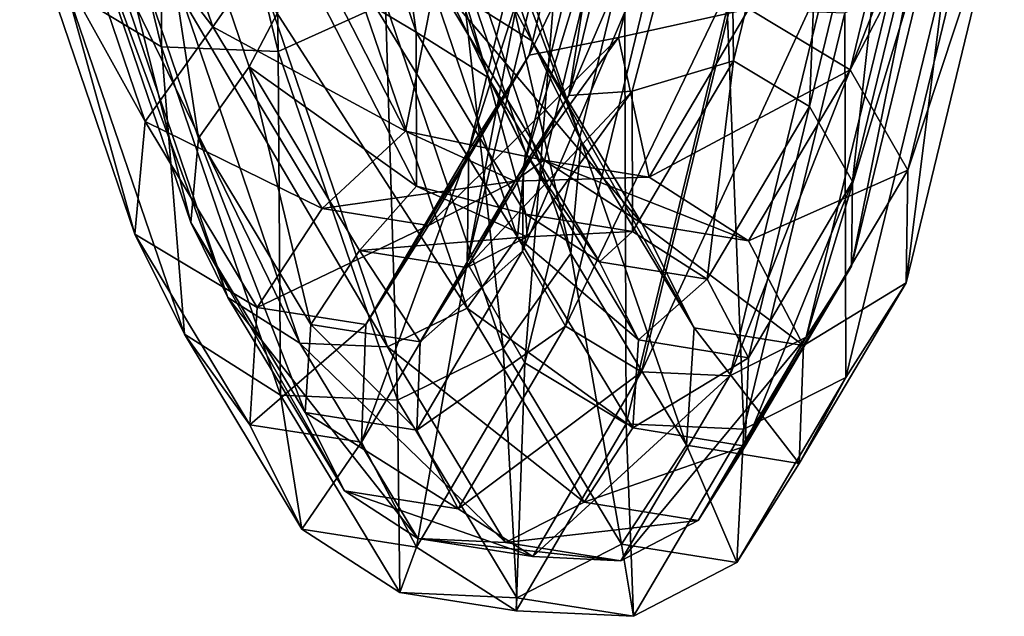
# Model space of a CAD drawing. Extents: x -1448 to 108, y -535 to 375.
# Tile 60 of 147: x -154 to -120, y -337 to -317. Entities that reach past the tile are written whole.
import ezdxf

# ---------------------------------------------------------------- set-up
doc = ezdxf.new("R2010")
doc.units = 0
doc.header["$LTSCALE"] = 33.374815
for name, color, linetype in [('159', 7, 'CONTINUOUS'), ('160', 7, 'CONTINUOUS'), ('161', 7, 'CONTINUOUS'), ('162', 7, 'CONTINUOUS')]:
    doc.layers.add(name, color=color, linetype=linetype)

msp = doc.modelspace()

# ---------------------------------------------------------------- linework, layer by layer
at = {"layer": '159', "color": 7, "linetype": 'CONTINUOUS'}
for points in [[(-145.112, -317.691, 175.247), (-145.386, -299.571, 202.528), (-149.161, -301.15, 203.05), (-145.112, -317.691, 175.247)], [(-141.366, -315.995, 174.925), (-145.386, -299.571, 202.528), (-145.112, -317.691, 175.247), (-141.366, -315.995, 174.925)], [(-140.132, -305.889, 169.969), (-136.241, -317.322, 142.489), (-143.447, -303.897, 168.479), (-140.132, -305.889, 169.969)], [(-143.447, -303.897, 168.479), (-136.241, -317.322, 142.489), (-139.606, -315.195, 141.332), (-143.447, -303.897, 168.479)], [(-133.207, -317.206, 59.215), (-128.641, -316.202, 55.719), (-129.852, -304.47, 28.659), (-133.207, -317.206, 59.215)], [(-125.097, -318.334, 55.441), (-121.827, -304.864, 25.263), (-128.641, -316.202, 55.719), (-125.097, -318.334, 55.441)], [(-125.097, -318.334, 55.441), (-119.732, -308.052, 23.64), (-121.827, -304.864, 25.263), (-125.097, -318.334, 55.441)], [(-138.478, -309.177, 171.877), (-134.508, -320.827, 143.865), (-140.132, -305.889, 169.969), (-138.478, -309.177, 171.877)], [(-140.132, -305.889, 169.969), (-134.508, -320.827, 143.865), (-136.241, -317.322, 142.489), (-140.132, -305.889, 169.969)], [(-123.082, -321.844, 54.548), (-119.732, -308.052, 23.64), (-125.097, -318.334, 55.441), (-123.082, -321.844, 54.548)], [(-123.082, -321.844, 54.548), (-119.699, -311.645, 21.574), (-119.732, -308.052, 23.64), (-123.082, -321.844, 54.548)], [(-138.93, -312.876, 173.692), (-134.872, -324.77, 145.09), (-138.478, -309.177, 171.877), (-138.93, -312.876, 173.692)], [(-138.478, -309.177, 171.877), (-134.872, -324.77, 145.09), (-134.508, -320.827, 143.865), (-138.478, -309.177, 171.877)], [(-123.136, -325.79, 53.279), (-121.737, -314.679, 19.618), (-119.699, -311.645, 21.574), (-123.136, -325.79, 53.279)], [(-123.136, -325.79, 53.279), (-119.699, -311.645, 21.574), (-123.082, -321.844, 54.548), (-123.136, -325.79, 53.279)], [(-144.589, -312.805, 147.106), (-139.606, -315.195, 141.332), (-140.661, -320.487, 118.463), (-144.589, -312.805, 147.106)], [(-141.366, -315.995, 174.925), (-137.236, -328.092, 145.837), (-138.93, -312.876, 173.692), (-141.366, -315.995, 174.925)], [(-138.93, -312.876, 173.692), (-137.236, -328.092, 145.837), (-134.872, -324.77, 145.09), (-138.93, -312.876, 173.692)], [(-121.737, -314.679, 19.618), (-125.245, -329.112, 51.975), (-125.279, -316.334, 18.303), (-121.737, -314.679, 19.618)], [(-125.245, -329.112, 51.975), (-121.737, -314.679, 19.618), (-123.136, -325.79, 53.279), (-125.245, -329.112, 51.975)], [(-139.606, -315.195, 141.332), (-135.813, -321.499, 113.404), (-140.661, -320.487, 118.463), (-139.606, -315.195, 141.332)], [(-136.241, -317.322, 142.489), (-132.388, -323.716, 114.138), (-139.606, -315.195, 141.332), (-136.241, -317.322, 142.489)], [(-139.606, -315.195, 141.332), (-132.388, -323.716, 114.138), (-135.813, -321.499, 113.404), (-139.606, -315.195, 141.332)], [(-140.944, -329.898, 145.905), (-141.366, -315.995, 174.925), (-145.112, -317.691, 175.247), (-140.944, -329.898, 145.905)], [(-137.236, -328.092, 145.837), (-141.366, -315.995, 174.925), (-140.944, -329.898, 145.905), (-137.236, -328.092, 145.837)], [(-132.133, -322.091, 84.852), (-128.641, -316.202, 55.719), (-133.207, -317.206, 59.215), (-132.133, -322.091, 84.852)], [(-132.133, -322.091, 84.852), (-125.097, -318.334, 55.441), (-128.641, -316.202, 55.719), (-132.133, -322.091, 84.852)], [(-125.279, -316.334, 18.303), (-125.245, -329.112, 51.975), (-128.822, -330.913, 50.99), (-125.279, -316.334, 18.303)], [(-136.84, -322.228, 89.144), (-132.133, -322.091, 84.852), (-133.207, -317.206, 59.215), (-136.84, -322.228, 89.144)], [(-134.508, -320.827, 143.865), (-130.56, -327.37, 114.841), (-136.241, -317.322, 142.489), (-134.508, -320.827, 143.865)], [(-136.241, -317.322, 142.489), (-130.56, -327.37, 114.841), (-132.388, -323.716, 114.138), (-136.241, -317.322, 142.489)], [(-128.648, -324.322, 85.091), (-125.097, -318.334, 55.441), (-132.133, -322.091, 84.852), (-128.648, -324.322, 85.091)], [(-128.648, -324.322, 85.091), (-123.082, -321.844, 54.548), (-125.097, -318.334, 55.441), (-128.648, -324.322, 85.091)], [(-140.661, -320.487, 118.463), (-135.813, -321.499, 113.404), (-136.84, -322.228, 89.144), (-140.661, -320.487, 118.463)], [(-134.872, -324.77, 145.09), (-130.82, -331.478, 115.325), (-134.508, -320.827, 143.865), (-134.872, -324.77, 145.09)], [(-134.508, -320.827, 143.865), (-130.82, -331.478, 115.325), (-130.56, -327.37, 114.841), (-134.508, -320.827, 143.865)], [(-135.813, -321.499, 113.404), (-132.133, -322.091, 84.852), (-136.84, -322.228, 89.144), (-135.813, -321.499, 113.404)], [(-132.388, -323.716, 114.138), (-128.648, -324.322, 85.091), (-135.813, -321.499, 113.404), (-132.388, -323.716, 114.138)], [(-135.813, -321.499, 113.404), (-128.648, -324.322, 85.091), (-132.133, -322.091, 84.852), (-135.813, -321.499, 113.404)], [(-126.723, -327.992, 85.01), (-123.082, -321.844, 54.548), (-128.648, -324.322, 85.091), (-126.723, -327.992, 85.01)], [(-126.723, -327.992, 85.01), (-123.136, -325.79, 53.279), (-123.082, -321.844, 54.548), (-126.723, -327.992, 85.01)], [(-130.56, -327.37, 114.841), (-126.723, -327.992, 85.01), (-132.388, -323.716, 114.138), (-130.56, -327.37, 114.841)], [(-132.388, -323.716, 114.138), (-126.723, -327.992, 85.01), (-128.648, -324.322, 85.091), (-132.388, -323.716, 114.138)], [(-137.236, -328.092, 145.837), (-133.098, -334.939, 115.46), (-134.872, -324.77, 145.09), (-137.236, -328.092, 145.837)], [(-134.872, -324.77, 145.09), (-133.098, -334.939, 115.46), (-130.82, -331.478, 115.325), (-134.872, -324.77, 145.09)], [(-126.877, -332.116, 84.631), (-125.245, -329.112, 51.975), (-123.136, -325.79, 53.279), (-126.877, -332.116, 84.631)], [(-126.877, -332.116, 84.631), (-123.136, -325.79, 53.279), (-126.723, -327.992, 85.01), (-126.877, -332.116, 84.631)], [(-130.82, -331.478, 115.325), (-126.877, -332.116, 84.631), (-130.56, -327.37, 114.841), (-130.82, -331.478, 115.325)], [(-130.56, -327.37, 114.841), (-126.877, -332.116, 84.631), (-126.723, -327.992, 85.01), (-130.56, -327.37, 114.841)], [(-136.761, -336.818, 115.211), (-137.236, -328.092, 145.837), (-140.944, -329.898, 145.905), (-136.761, -336.818, 115.211)], [(-133.098, -334.939, 115.46), (-137.236, -328.092, 145.837), (-136.761, -336.818, 115.211), (-133.098, -334.939, 115.46)], [(-125.245, -329.112, 51.975), (-129.066, -335.588, 84.055), (-128.822, -330.913, 50.99), (-125.245, -329.112, 51.975)], [(-129.066, -335.588, 84.055), (-125.245, -329.112, 51.975), (-126.877, -332.116, 84.631), (-129.066, -335.588, 84.055)], [(-128.822, -330.913, 50.99), (-129.066, -335.588, 84.055), (-132.684, -337.47, 83.441), (-128.822, -330.913, 50.99)], [(-133.098, -334.939, 115.46), (-129.066, -335.588, 84.055), (-130.82, -331.478, 115.325), (-133.098, -334.939, 115.46)], [(-130.82, -331.478, 115.325), (-129.066, -335.588, 84.055), (-126.877, -332.116, 84.631), (-130.82, -331.478, 115.325)], [(-132.684, -337.47, 83.441), (-133.098, -334.939, 115.46), (-136.761, -336.818, 115.211), (-132.684, -337.47, 83.441)], [(-129.066, -335.588, 84.055), (-133.098, -334.939, 115.46), (-132.684, -337.47, 83.441), (-129.066, -335.588, 84.055)]]:
    msp.add_3dface(points, dxfattribs=at)
at = {"layer": '160', "color": 7, "linetype": 'CONTINUOUS'}
for points in [[(-149.161, -301.15, 203.05), (-153.24, -301.003, 202.351), (-149.196, -317.528, 174.576), (-149.161, -301.15, 203.05)], [(-153.24, -301.003, 202.351), (-152.511, -315.535, 173.086), (-149.196, -317.528, 174.576), (-153.24, -301.003, 202.351)], [(-145.112, -317.691, 175.247), (-149.161, -301.15, 203.05), (-149.196, -317.528, 174.576), (-145.112, -317.691, 175.247)], [(-136.334, -317.82, 54.322), (-133.086, -304.443, 24.354), (-138.442, -321.142, 53.018), (-136.334, -317.82, 54.322)], [(-138.442, -321.142, 53.018), (-133.086, -304.443, 24.354), (-135.124, -307.477, 22.398), (-138.442, -321.142, 53.018)], [(-136.334, -317.82, 54.322), (-129.852, -304.47, 28.659), (-133.086, -304.443, 24.354), (-136.334, -317.82, 54.322)], [(-133.207, -317.206, 59.215), (-129.852, -304.47, 28.659), (-136.334, -317.82, 54.322), (-133.207, -317.206, 59.215)], [(-151.277, -305.43, 168.13), (-147.404, -316.824, 140.774), (-153.713, -308.548, 169.364), (-151.277, -305.43, 168.13)], [(-151.277, -305.43, 168.13), (-144.589, -312.805, 147.106), (-147.404, -316.824, 140.774), (-151.277, -305.43, 168.13)], [(-138.442, -321.142, 53.018), (-135.124, -307.477, 22.398), (-138.496, -325.088, 51.749), (-138.442, -321.142, 53.018)], [(-138.496, -325.088, 51.749), (-135.124, -307.477, 22.398), (-135.092, -311.07, 20.332), (-138.496, -325.088, 51.749)], [(-153.713, -308.548, 169.364), (-149.768, -320.146, 141.52), (-154.165, -312.248, 171.178), (-153.713, -308.548, 169.364)], [(-153.713, -308.548, 169.364), (-147.404, -316.824, 140.774), (-149.768, -320.146, 141.52), (-153.713, -308.548, 169.364)], [(-138.496, -325.088, 51.749), (-135.092, -311.07, 20.332), (-136.481, -328.598, 50.856), (-138.496, -325.088, 51.749)], [(-136.481, -328.598, 50.856), (-135.092, -311.07, 20.332), (-132.997, -314.258, 18.71), (-136.481, -328.598, 50.856)], [(-154.165, -312.248, 171.178), (-149.768, -320.146, 141.52), (-150.132, -324.089, 142.745), (-154.165, -312.248, 171.178)], [(-154.165, -312.248, 171.178), (-150.132, -324.089, 142.745), (-152.511, -315.535, 173.086), (-154.165, -312.248, 171.178)], [(-144.589, -312.805, 147.106), (-140.661, -320.487, 118.463), (-147.404, -316.824, 140.774), (-144.589, -312.805, 147.106)], [(-136.481, -328.598, 50.856), (-132.997, -314.258, 18.71), (-132.938, -330.73, 50.579), (-136.481, -328.598, 50.856)], [(-132.938, -330.73, 50.579), (-132.997, -314.258, 18.71), (-129.403, -316.185, 17.967), (-132.938, -330.73, 50.579)], [(-152.511, -315.535, 173.086), (-150.132, -324.089, 142.745), (-148.399, -327.595, 144.121), (-152.511, -315.535, 173.086)], [(-152.511, -315.535, 173.086), (-148.399, -327.595, 144.121), (-149.196, -317.528, 174.576), (-152.511, -315.535, 173.086)], [(-128.822, -330.913, 50.99), (-132.938, -330.73, 50.579), (-129.403, -316.185, 17.967), (-128.822, -330.913, 50.99)], [(-125.279, -316.334, 18.303), (-128.822, -330.913, 50.99), (-129.403, -316.185, 17.967), (-125.279, -316.334, 18.303)], [(-147.404, -316.824, 140.774), (-143.574, -323.191, 112.588), (-149.768, -320.146, 141.52), (-147.404, -316.824, 140.774)], [(-147.404, -316.824, 140.774), (-140.661, -320.487, 118.463), (-143.574, -323.191, 112.588), (-147.404, -316.824, 140.774)], [(-136.84, -322.228, 89.144), (-133.207, -317.206, 59.215), (-139.857, -323.781, 83.744), (-136.84, -322.228, 89.144)], [(-139.857, -323.781, 83.744), (-133.207, -317.206, 59.215), (-136.334, -317.82, 54.322), (-139.857, -323.781, 83.744)], [(-145.112, -317.691, 175.247), (-149.196, -317.528, 174.576), (-145.034, -329.721, 145.278), (-145.112, -317.691, 175.247)], [(-149.196, -317.528, 174.576), (-148.399, -327.595, 144.121), (-145.034, -329.721, 145.278), (-149.196, -317.528, 174.576)], [(-140.944, -329.898, 145.905), (-145.112, -317.691, 175.247), (-145.034, -329.721, 145.278), (-140.944, -329.898, 145.905)], [(-139.857, -323.781, 83.744), (-136.334, -317.82, 54.322), (-142.046, -327.253, 83.169), (-139.857, -323.781, 83.744)], [(-142.046, -327.253, 83.169), (-136.334, -317.82, 54.322), (-138.442, -321.142, 53.018), (-142.046, -327.253, 83.169)], [(-149.768, -320.146, 141.52), (-145.852, -326.652, 112.722), (-150.132, -324.089, 142.745), (-149.768, -320.146, 141.52)], [(-149.768, -320.146, 141.52), (-143.574, -323.191, 112.588), (-145.852, -326.652, 112.722), (-149.768, -320.146, 141.52)], [(-140.661, -320.487, 118.463), (-136.84, -322.228, 89.144), (-143.574, -323.191, 112.588), (-140.661, -320.487, 118.463)], [(-142.046, -327.253, 83.169), (-138.442, -321.142, 53.018), (-142.199, -331.377, 82.79), (-142.046, -327.253, 83.169)], [(-142.199, -331.377, 82.79), (-138.442, -321.142, 53.018), (-138.496, -325.088, 51.749), (-142.199, -331.377, 82.79)], [(-143.574, -323.191, 112.588), (-136.84, -322.228, 89.144), (-139.857, -323.781, 83.744), (-143.574, -323.191, 112.588)], [(-143.574, -323.191, 112.588), (-139.857, -323.781, 83.744), (-145.852, -326.652, 112.722), (-143.574, -323.191, 112.588)], [(-145.852, -326.652, 112.722), (-139.857, -323.781, 83.744), (-142.046, -327.253, 83.169), (-145.852, -326.652, 112.722)], [(-150.132, -324.089, 142.745), (-145.852, -326.652, 112.722), (-146.112, -330.761, 113.206), (-150.132, -324.089, 142.745)], [(-150.132, -324.089, 142.745), (-146.112, -330.761, 113.206), (-148.399, -327.595, 144.121), (-150.132, -324.089, 142.745)], [(-142.199, -331.377, 82.79), (-138.496, -325.088, 51.749), (-140.275, -335.047, 82.709), (-142.199, -331.377, 82.79)], [(-140.275, -335.047, 82.709), (-138.496, -325.088, 51.749), (-136.481, -328.598, 50.856), (-140.275, -335.047, 82.709)], [(-145.852, -326.652, 112.722), (-142.046, -327.253, 83.169), (-146.112, -330.761, 113.206), (-145.852, -326.652, 112.722)], [(-146.112, -330.761, 113.206), (-142.046, -327.253, 83.169), (-142.199, -331.377, 82.79), (-146.112, -330.761, 113.206)], [(-148.399, -327.595, 144.121), (-146.112, -330.761, 113.206), (-144.284, -334.414, 113.91), (-148.399, -327.595, 144.121)], [(-148.399, -327.595, 144.121), (-144.284, -334.414, 113.91), (-145.034, -329.721, 145.278), (-148.399, -327.595, 144.121)], [(-140.275, -335.047, 82.709), (-136.481, -328.598, 50.856), (-136.79, -337.277, 82.947), (-140.275, -335.047, 82.709)], [(-136.79, -337.277, 82.947), (-136.481, -328.598, 50.856), (-132.938, -330.73, 50.579), (-136.79, -337.277, 82.947)], [(-140.944, -329.898, 145.905), (-145.034, -329.721, 145.278), (-140.859, -336.632, 114.644), (-140.944, -329.898, 145.905)], [(-145.034, -329.721, 145.278), (-144.284, -334.414, 113.91), (-140.859, -336.632, 114.644), (-145.034, -329.721, 145.278)], [(-136.761, -336.818, 115.211), (-140.944, -329.898, 145.905), (-140.859, -336.632, 114.644), (-136.761, -336.818, 115.211)], [(-146.112, -330.761, 113.206), (-142.199, -331.377, 82.79), (-144.284, -334.414, 113.91), (-146.112, -330.761, 113.206)], [(-132.684, -337.47, 83.441), (-136.79, -337.277, 82.947), (-132.938, -330.73, 50.579), (-132.684, -337.47, 83.441)], [(-128.822, -330.913, 50.99), (-132.684, -337.47, 83.441), (-132.938, -330.73, 50.579), (-128.822, -330.913, 50.99)], [(-144.284, -334.414, 113.91), (-142.199, -331.377, 82.79), (-140.275, -335.047, 82.709), (-144.284, -334.414, 113.91)], [(-144.284, -334.414, 113.91), (-140.275, -335.047, 82.709), (-140.859, -336.632, 114.644), (-144.284, -334.414, 113.91)], [(-140.859, -336.632, 114.644), (-140.275, -335.047, 82.709), (-136.79, -337.277, 82.947), (-140.859, -336.632, 114.644)], [(-136.761, -336.818, 115.211), (-140.859, -336.632, 114.644), (-136.79, -337.277, 82.947), (-136.761, -336.818, 115.211)], [(-132.684, -337.47, 83.441), (-136.761, -336.818, 115.211), (-136.79, -337.277, 82.947), (-132.684, -337.47, 83.441)]]:
    msp.add_3dface(points, dxfattribs=at)
at = {"layer": '161', "color": 7, "linetype": 'CONTINUOUS'}
for points in [[(-131.668, -305.723, 23.762), (-129.322, -306.183, 27.773), (-134.947, -319.232, 54.029), (-131.668, -305.723, 23.762)], [(-131.668, -305.723, 23.762), (-134.947, -319.232, 54.029), (-133.196, -307.998, 22.295), (-131.668, -305.723, 23.762)], [(-129.322, -306.183, 27.773), (-132.721, -319.085, 58.73), (-134.947, -319.232, 54.029), (-129.322, -306.183, 27.773)], [(-147.906, -320.724, 141.966), (-150.038, -306.75, 168.98), (-151.865, -309.089, 169.905), (-147.906, -320.724, 141.966)], [(-146.133, -318.232, 141.407), (-144.255, -314.64, 147.828), (-150.038, -306.75, 168.98), (-146.133, -318.232, 141.407)], [(-146.133, -318.232, 141.407), (-150.038, -306.75, 168.98), (-147.906, -320.724, 141.966), (-146.133, -318.232, 141.407)], [(-133.196, -307.998, 22.295), (-134.947, -319.232, 54.029), (-136.529, -321.723, 53.051), (-133.196, -307.998, 22.295)], [(-133.196, -307.998, 22.295), (-136.529, -321.723, 53.051), (-133.172, -310.693, 20.745), (-133.196, -307.998, 22.295)], [(-148.179, -323.682, 142.885), (-151.865, -309.089, 169.905), (-152.204, -311.864, 171.265), (-148.179, -323.682, 142.885)], [(-147.906, -320.724, 141.966), (-151.865, -309.089, 169.905), (-148.179, -323.682, 142.885), (-147.906, -320.724, 141.966)], [(-133.172, -310.693, 20.745), (-136.529, -321.723, 53.051), (-136.569, -324.682, 52.099), (-133.172, -310.693, 20.745)], [(-133.172, -310.693, 20.745), (-136.569, -324.682, 52.099), (-131.601, -313.084, 19.529), (-133.172, -310.693, 20.745)], [(-148.179, -323.682, 142.885), (-152.204, -311.864, 171.265), (-146.879, -326.31, 143.917), (-148.179, -323.682, 142.885)], [(-146.879, -326.31, 143.917), (-152.204, -311.864, 171.265), (-150.964, -314.329, 172.696), (-146.879, -326.31, 143.917)], [(-131.601, -313.084, 19.529), (-136.569, -324.682, 52.099), (-135.058, -327.315, 51.429), (-131.601, -313.084, 19.529)], [(-131.601, -313.084, 19.529), (-135.058, -327.315, 51.429), (-128.905, -314.529, 18.972), (-131.601, -313.084, 19.529)], [(-146.879, -326.31, 143.917), (-150.964, -314.329, 172.696), (-144.356, -327.905, 144.785), (-146.879, -326.31, 143.917)], [(-144.356, -327.905, 144.785), (-150.964, -314.329, 172.696), (-148.477, -315.824, 173.814), (-144.356, -327.905, 144.785)], [(-140.277, -322.414, 118.836), (-144.255, -314.64, 147.828), (-146.133, -318.232, 141.407), (-140.277, -322.414, 118.836)], [(-128.905, -314.529, 18.972), (-135.058, -327.315, 51.429), (-132.4, -328.914, 51.221), (-128.905, -314.529, 18.972)], [(-128.905, -314.529, 18.972), (-132.4, -328.914, 51.221), (-125.812, -314.641, 19.224), (-128.905, -314.529, 18.972)], [(-125.812, -314.641, 19.224), (-132.4, -328.914, 51.221), (-129.313, -329.051, 51.53), (-125.812, -314.641, 19.224)], [(-144.356, -327.905, 144.785), (-148.477, -315.824, 173.814), (-141.288, -328.038, 145.255), (-144.356, -327.905, 144.785)], [(-141.288, -328.038, 145.255), (-148.477, -315.824, 173.814), (-145.415, -315.946, 174.317), (-141.288, -328.038, 145.255)], [(-143.973, -327.255, 113.048), (-146.133, -318.232, 141.407), (-147.906, -320.724, 141.966), (-143.973, -327.255, 113.048)], [(-142.265, -324.66, 112.947), (-140.277, -322.414, 118.836), (-146.133, -318.232, 141.407), (-142.265, -324.66, 112.947)], [(-142.265, -324.66, 112.947), (-146.133, -318.232, 141.407), (-143.973, -327.255, 113.048), (-142.265, -324.66, 112.947)], [(-132.721, -319.085, 58.73), (-136.404, -324.179, 89.101), (-138.508, -325.257, 83.783), (-132.721, -319.085, 58.73)], [(-134.947, -319.232, 54.029), (-132.721, -319.085, 58.73), (-138.508, -325.257, 83.783), (-134.947, -319.232, 54.029)], [(-134.947, -319.232, 54.029), (-138.508, -325.257, 83.783), (-136.529, -321.723, 53.051), (-134.947, -319.232, 54.029)], [(-144.168, -330.337, 113.411), (-147.906, -320.724, 141.966), (-148.179, -323.682, 142.885), (-144.168, -330.337, 113.411)], [(-143.973, -327.255, 113.048), (-147.906, -320.724, 141.966), (-144.168, -330.337, 113.411), (-143.973, -327.255, 113.048)], [(-136.529, -321.723, 53.051), (-138.508, -325.257, 83.783), (-140.15, -327.86, 83.352), (-136.529, -321.723, 53.051)], [(-136.529, -321.723, 53.051), (-140.15, -327.86, 83.352), (-136.569, -324.682, 52.099), (-136.529, -321.723, 53.051)], [(-136.404, -324.179, 89.101), (-140.277, -322.414, 118.836), (-142.265, -324.66, 112.947), (-136.404, -324.179, 89.101)], [(-144.168, -330.337, 113.411), (-148.179, -323.682, 142.885), (-142.797, -333.077, 113.938), (-144.168, -330.337, 113.411)], [(-142.797, -333.077, 113.938), (-148.179, -323.682, 142.885), (-146.879, -326.31, 143.917), (-142.797, -333.077, 113.938)], [(-138.508, -325.257, 83.783), (-136.404, -324.179, 89.101), (-142.265, -324.66, 112.947), (-138.508, -325.257, 83.783)], [(-140.15, -327.86, 83.352), (-142.265, -324.66, 112.947), (-143.973, -327.255, 113.048), (-140.15, -327.86, 83.352)], [(-138.508, -325.257, 83.783), (-142.265, -324.66, 112.947), (-140.15, -327.86, 83.352), (-138.508, -325.257, 83.783)], [(-136.569, -324.682, 52.099), (-140.15, -327.86, 83.352), (-140.265, -330.954, 83.067), (-136.569, -324.682, 52.099)], [(-136.569, -324.682, 52.099), (-140.265, -330.954, 83.067), (-135.058, -327.315, 51.429), (-136.569, -324.682, 52.099)], [(-142.797, -333.077, 113.938), (-146.879, -326.31, 143.917), (-140.229, -334.74, 114.489), (-142.797, -333.077, 113.938)], [(-140.229, -334.74, 114.489), (-146.879, -326.31, 143.917), (-144.356, -327.905, 144.785), (-140.229, -334.74, 114.489)], [(-140.265, -330.954, 83.067), (-143.973, -327.255, 113.048), (-144.168, -330.337, 113.411), (-140.265, -330.954, 83.067)], [(-140.15, -327.86, 83.352), (-143.973, -327.255, 113.048), (-140.265, -330.954, 83.067), (-140.15, -327.86, 83.352)], [(-135.058, -327.315, 51.429), (-140.265, -330.954, 83.067), (-138.822, -333.706, 83.007), (-135.058, -327.315, 51.429)], [(-135.058, -327.315, 51.429), (-138.822, -333.706, 83.007), (-132.4, -328.914, 51.221), (-135.058, -327.315, 51.429)], [(-140.229, -334.74, 114.489), (-144.356, -327.905, 144.785), (-137.155, -334.88, 114.914), (-140.229, -334.74, 114.489)], [(-137.155, -334.88, 114.914), (-144.356, -327.905, 144.785), (-141.288, -328.038, 145.255), (-137.155, -334.88, 114.914)], [(-132.4, -328.914, 51.221), (-138.822, -333.706, 83.007), (-136.208, -335.379, 83.186), (-132.4, -328.914, 51.221)], [(-132.4, -328.914, 51.221), (-136.208, -335.379, 83.186), (-129.313, -329.051, 51.53), (-132.4, -328.914, 51.221)], [(-129.313, -329.051, 51.53), (-136.208, -335.379, 83.186), (-133.128, -335.524, 83.556), (-129.313, -329.051, 51.53)], [(-140.265, -330.954, 83.067), (-144.168, -330.337, 113.411), (-138.822, -333.706, 83.007), (-140.265, -330.954, 83.067)], [(-138.822, -333.706, 83.007), (-144.168, -330.337, 113.411), (-142.797, -333.077, 113.938), (-138.822, -333.706, 83.007)], [(-138.822, -333.706, 83.007), (-142.797, -333.077, 113.938), (-136.208, -335.379, 83.186), (-138.822, -333.706, 83.007)], [(-136.208, -335.379, 83.186), (-142.797, -333.077, 113.938), (-140.229, -334.74, 114.489), (-136.208, -335.379, 83.186)], [(-136.208, -335.379, 83.186), (-140.229, -334.74, 114.489), (-133.128, -335.524, 83.556), (-136.208, -335.379, 83.186)], [(-133.128, -335.524, 83.556), (-140.229, -334.74, 114.489), (-137.155, -334.88, 114.914), (-133.128, -335.524, 83.556)]]:
    msp.add_3dface(points, dxfattribs=at)
at = {"layer": '162', "color": 7, "linetype": 'CONTINUOUS'}
for points in [[(-129.322, -306.183, 27.773), (-125.918, -304.593, 25.001), (-129.178, -318.018, 55.076), (-129.322, -306.183, 27.773)], [(-125.918, -304.593, 25.001), (-126.52, -319.617, 54.868), (-129.178, -318.018, 55.076), (-125.918, -304.593, 25.001)], [(-123.223, -306.038, 24.444), (-126.52, -319.617, 54.868), (-125.918, -304.593, 25.001), (-123.223, -306.038, 24.444)], [(-144.255, -314.64, 147.828), (-140.285, -317.011, 141.826), (-144.166, -305.601, 169.241), (-144.255, -314.64, 147.828)], [(-140.285, -317.011, 141.826), (-141.679, -307.095, 170.359), (-144.166, -305.601, 169.241), (-140.285, -317.011, 141.826)], [(-123.223, -306.038, 24.444), (-125.009, -322.25, 54.198), (-126.52, -319.617, 54.868), (-123.223, -306.038, 24.444)], [(-121.652, -308.429, 23.227), (-125.009, -322.25, 54.198), (-123.223, -306.038, 24.444), (-121.652, -308.429, 23.227)], [(-132.721, -319.085, 58.73), (-129.322, -306.183, 27.773), (-129.178, -318.018, 55.076), (-132.721, -319.085, 58.73)], [(-137.761, -318.606, 142.693), (-140.439, -309.56, 171.79), (-141.679, -307.095, 170.359), (-137.761, -318.606, 142.693)], [(-137.761, -318.606, 142.693), (-141.679, -307.095, 170.359), (-140.285, -317.011, 141.826), (-137.761, -318.606, 142.693)], [(-121.628, -311.124, 21.677), (-125.049, -325.209, 53.247), (-121.652, -308.429, 23.227), (-121.628, -311.124, 21.677)], [(-121.652, -308.429, 23.227), (-125.049, -325.209, 53.247), (-125.009, -322.25, 54.198), (-121.652, -308.429, 23.227)], [(-136.461, -321.235, 143.725), (-140.778, -312.335, 173.151), (-140.439, -309.56, 171.79), (-136.461, -321.235, 143.725)], [(-136.461, -321.235, 143.725), (-140.439, -309.56, 171.79), (-137.761, -318.606, 142.693), (-136.461, -321.235, 143.725)], [(-123.156, -313.399, 20.21), (-126.631, -327.7, 52.269), (-121.628, -311.124, 21.677), (-123.156, -313.399, 20.21)], [(-121.628, -311.124, 21.677), (-126.631, -327.7, 52.269), (-125.049, -325.209, 53.247), (-121.628, -311.124, 21.677)], [(-136.734, -324.192, 144.644), (-142.605, -314.674, 174.076), (-140.778, -312.335, 173.151), (-136.734, -324.192, 144.644)], [(-136.734, -324.192, 144.644), (-140.778, -312.335, 173.151), (-136.461, -321.235, 143.725), (-136.734, -324.192, 144.644)], [(-125.812, -314.641, 19.224), (-129.313, -329.051, 51.53), (-123.156, -313.399, 20.21), (-125.812, -314.641, 19.224)], [(-123.156, -313.399, 20.21), (-129.313, -329.051, 51.53), (-126.631, -327.7, 52.269), (-123.156, -313.399, 20.21)], [(-144.255, -314.64, 147.828), (-140.277, -322.414, 118.836), (-140.285, -317.011, 141.826), (-144.255, -314.64, 147.828)], [(-138.507, -326.684, 145.204), (-145.415, -315.946, 174.317), (-142.605, -314.674, 174.076), (-138.507, -326.684, 145.204)], [(-138.507, -326.684, 145.204), (-142.605, -314.674, 174.076), (-136.734, -324.192, 144.644), (-138.507, -326.684, 145.204)], [(-141.288, -328.038, 145.255), (-145.415, -315.946, 174.317), (-138.507, -326.684, 145.204), (-141.288, -328.038, 145.255)], [(-140.277, -322.414, 118.836), (-136.443, -323.39, 113.559), (-140.285, -317.011, 141.826), (-140.277, -322.414, 118.836)], [(-136.443, -323.39, 113.559), (-137.761, -318.606, 142.693), (-140.285, -317.011, 141.826), (-136.443, -323.39, 113.559)], [(-132.721, -319.085, 58.73), (-129.178, -318.018, 55.076), (-132.715, -323.99, 84.614), (-132.721, -319.085, 58.73)], [(-129.178, -318.018, 55.076), (-130.101, -325.662, 84.793), (-132.715, -323.99, 84.614), (-129.178, -318.018, 55.076)], [(-126.52, -319.617, 54.868), (-130.101, -325.662, 84.793), (-129.178, -318.018, 55.076), (-126.52, -319.617, 54.868)], [(-133.875, -325.054, 114.109), (-136.461, -321.235, 143.725), (-137.761, -318.606, 142.693), (-133.875, -325.054, 114.109)], [(-133.875, -325.054, 114.109), (-137.761, -318.606, 142.693), (-136.443, -323.39, 113.559), (-133.875, -325.054, 114.109)], [(-136.404, -324.179, 89.101), (-132.721, -319.085, 58.73), (-132.715, -323.99, 84.614), (-136.404, -324.179, 89.101)], [(-126.52, -319.617, 54.868), (-128.658, -328.415, 84.732), (-130.101, -325.662, 84.793), (-126.52, -319.617, 54.868)], [(-125.009, -322.25, 54.198), (-128.658, -328.415, 84.732), (-126.52, -319.617, 54.868), (-125.009, -322.25, 54.198)], [(-132.504, -327.794, 114.637), (-136.734, -324.192, 144.644), (-136.461, -321.235, 143.725), (-132.504, -327.794, 114.637)], [(-132.504, -327.794, 114.637), (-136.461, -321.235, 143.725), (-133.875, -325.054, 114.109), (-132.504, -327.794, 114.637)], [(-125.049, -325.209, 53.247), (-128.773, -331.508, 84.448), (-125.009, -322.25, 54.198), (-125.049, -325.209, 53.247)], [(-125.009, -322.25, 54.198), (-128.773, -331.508, 84.448), (-128.658, -328.415, 84.732), (-125.009, -322.25, 54.198)], [(-140.277, -322.414, 118.836), (-136.404, -324.179, 89.101), (-136.443, -323.39, 113.559), (-140.277, -322.414, 118.836)], [(-136.404, -324.179, 89.101), (-132.715, -323.99, 84.614), (-136.443, -323.39, 113.559), (-136.404, -324.179, 89.101)], [(-132.715, -323.99, 84.614), (-133.875, -325.054, 114.109), (-136.443, -323.39, 113.559), (-132.715, -323.99, 84.614)], [(-132.699, -330.875, 115), (-138.507, -326.684, 145.204), (-136.734, -324.192, 144.644), (-132.699, -330.875, 115)], [(-132.699, -330.875, 115), (-136.734, -324.192, 144.644), (-132.504, -327.794, 114.637), (-132.699, -330.875, 115)], [(-130.101, -325.662, 84.793), (-133.875, -325.054, 114.109), (-132.715, -323.99, 84.614), (-130.101, -325.662, 84.793)], [(-130.101, -325.662, 84.793), (-132.504, -327.794, 114.637), (-133.875, -325.054, 114.109), (-130.101, -325.662, 84.793)], [(-126.631, -327.7, 52.269), (-130.415, -334.112, 84.016), (-125.049, -325.209, 53.247), (-126.631, -327.7, 52.269)], [(-125.049, -325.209, 53.247), (-130.415, -334.112, 84.016), (-128.773, -331.508, 84.448), (-125.049, -325.209, 53.247)], [(-128.658, -328.415, 84.732), (-132.504, -327.794, 114.637), (-130.101, -325.662, 84.793), (-128.658, -328.415, 84.732)], [(-134.407, -333.471, 115.101), (-141.288, -328.038, 145.255), (-138.507, -326.684, 145.204), (-134.407, -333.471, 115.101)], [(-134.407, -333.471, 115.101), (-138.507, -326.684, 145.204), (-132.699, -330.875, 115), (-134.407, -333.471, 115.101)], [(-129.313, -329.051, 51.53), (-133.128, -335.524, 83.556), (-126.631, -327.7, 52.269), (-129.313, -329.051, 51.53)], [(-126.631, -327.7, 52.269), (-133.128, -335.524, 83.556), (-130.415, -334.112, 84.016), (-126.631, -327.7, 52.269)], [(-137.155, -334.88, 114.914), (-141.288, -328.038, 145.255), (-134.407, -333.471, 115.101), (-137.155, -334.88, 114.914)], [(-128.658, -328.415, 84.732), (-132.699, -330.875, 115), (-132.504, -327.794, 114.637), (-128.658, -328.415, 84.732)], [(-128.773, -331.508, 84.448), (-132.699, -330.875, 115), (-128.658, -328.415, 84.732), (-128.773, -331.508, 84.448)], [(-128.773, -331.508, 84.448), (-134.407, -333.471, 115.101), (-132.699, -330.875, 115), (-128.773, -331.508, 84.448)], [(-130.415, -334.112, 84.016), (-134.407, -333.471, 115.101), (-128.773, -331.508, 84.448), (-130.415, -334.112, 84.016)], [(-130.415, -334.112, 84.016), (-137.155, -334.88, 114.914), (-134.407, -333.471, 115.101), (-130.415, -334.112, 84.016)], [(-133.128, -335.524, 83.556), (-137.155, -334.88, 114.914), (-130.415, -334.112, 84.016), (-133.128, -335.524, 83.556)]]:
    msp.add_3dface(points, dxfattribs=at)

doc.saveas('drawing.dxf')
